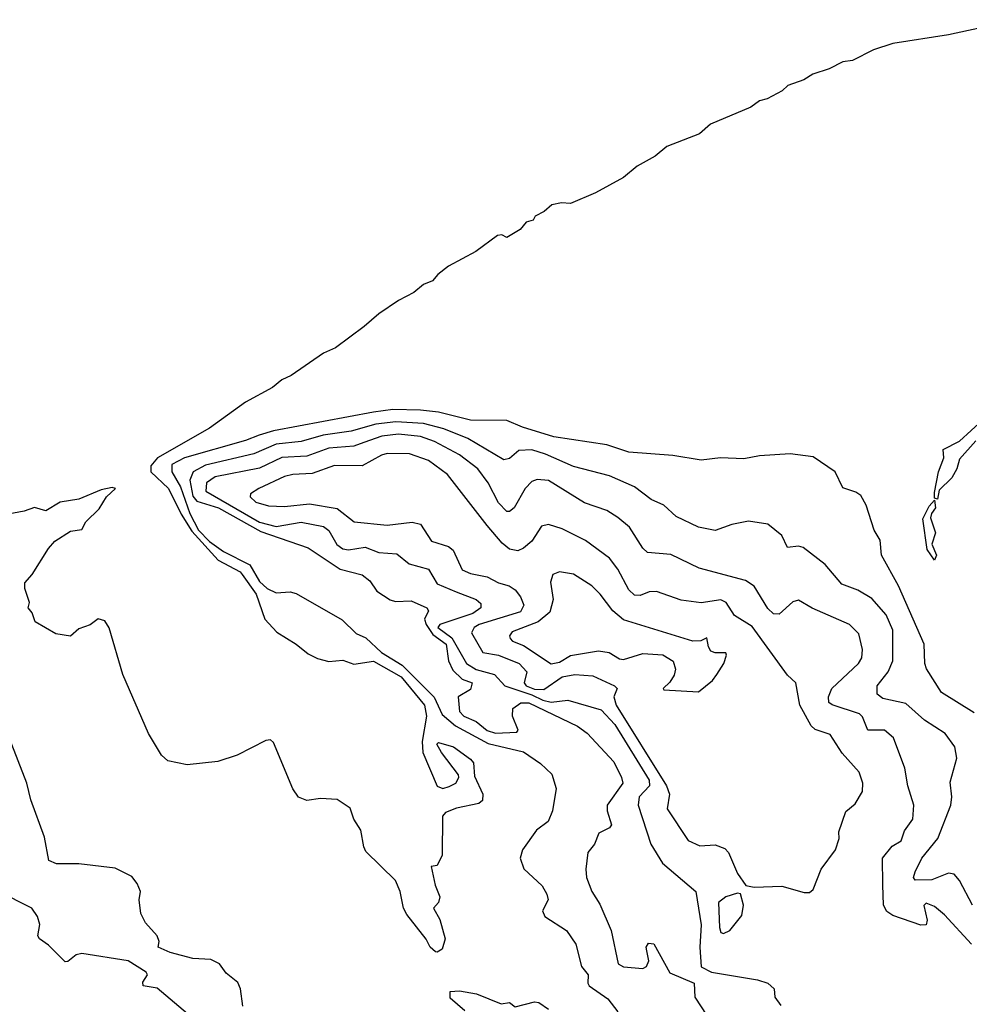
# Model space of a CAD drawing. Extents: x 1443846 to 1577407, y 839182 to 927291.
# Tile 145 of 256: x 1458512 to 1461930, y 911179 to 914721. Entities that reach past the tile are written whole.
import ezdxf

# ---------------------------------------------------------------- set-up
doc = ezdxf.new("R2010")
doc.units = 0

msp = doc.modelspace()

# ---------------------------------------------------------------- linework, layer by layer
at = {"layer": '0CON20XD'}
for points in [[(1462105, 914721.4), (1461855, 914667.5), (1461655, 914636.2), (1461585, 914612.5), (1461510, 914575), (1461475, 914570), (1461425, 914544.2), (1461366.2, 914525), (1461334.4, 914505.6), (1461276.7, 914485), (1461256.2, 914465), (1461202.8, 914437.2), (1461175, 914429.4), (1461143.3, 914406.7), (1460998, 914345), (1460958.7, 914311.3), (1460841.1, 914265), (1460799.1, 914230.9), (1460734, 914195), (1460685, 914154.2), (1460585, 914098.8), (1460495, 914060), (1460462.5, 914062.5), (1460427.5, 914055), (1460399.2, 914030.8), (1460366.7, 914015), (1460360, 914000), (1460335, 913992.5), (1460313.6, 913966.4), (1460265, 913937.5), (1460247, 913947), (1460231.2, 913945), (1460153.1, 913886.9), (1460055, 913834.4), (1460017.3, 913805), (1459998.2, 913781.8), (1459965, 913769), (1459930.1, 913739.9), (1459875, 913711), (1459805, 913663.3), (1459751.9, 913618.1), (1459648.7, 913541.3), (1459605, 913522), (1459489.3, 913440.7), (1459455, 913426.2), (1459421.7, 913398.3), (1459324, 913345), (1459195, 913251.2), (1459007.9, 913145), (1458984.2, 913115.8), (1458984, 913095), (1459047.3, 913035), (1459092.6, 912942.6), (1459131, 912881), (1459226.7, 912776.7), (1459305, 912735.2), (1459313.1, 912725), (1459362.9, 912655), (1459394.2, 912564.2), (1459437.6, 912517.6), (1459506.9, 912475), (1459549.8, 912439.8), (1459583.3, 912423.3), (1459625, 912412.7), (1459675, 912416.7), (1459715, 912402.3), (1459785, 912413.5), (1459885, 912356.9), (1459969.1, 912255), (1459975.6, 912215), (1459960.9, 912125), (1459962.9, 912085), (1460014.1, 911964.1), (1460035, 911955.6), (1460057.8, 911962.2), (1460081.2, 911975), (1460092, 911995), (1460091.2, 912005), (1460030.6, 912085), (1460013.8, 912115), (1460019.3, 912120.7), (1460073.3, 912105), (1460135, 912061.2), (1460145, 912048), (1460149.4, 911999.4), (1460179.1, 911935), (1460177.4, 911912.6), (1460165, 911900.8), (1460083.8, 911885), (1460045, 911869.4), (1460034.1, 911855.9), (1460032.8, 911715), (1460015, 911678.1), (1459993.3, 911675), (1460007.3, 911607.3), (1460024, 911565), (1460018.8, 911545), (1460001.4, 911525), (1460023.8, 911483.8), (1460043.4, 911415), (1460033, 911377), (1460015, 911366.1), (1460008.2, 911368.2), (1459989.6, 911385), (1459975, 911413.8), (1459905, 911502), (1459892.9, 911525), (1459881.4, 911585), (1459865, 911624.4), (1459758.3, 911728.3), (1459750, 911745), (1459739.5, 911805), (1459714.8, 911844.8), (1459701.3, 911885), (1459655, 911915.6), (1459595, 911918.8), (1459545, 911912), (1459515, 911924.2), (1459495, 911953.8), (1459425, 912121.2), (1459415, 912130.8), (1459397.7, 912127.7), (1459295, 912075.7), (1459225, 912052.5), (1459115, 912040.4), (1459045, 912054.7), (1459022.6, 912075), (1458975, 912152.9), (1458882.9, 912365), (1458833.5, 912533.5), (1458818.2, 912558.2), (1458794.6, 912565.4), (1458765, 912544.5), (1458725, 912530), (1458695, 912504), (1458642.3, 912512.3), (1458567.5, 912555), (1458557, 912587), (1458542.5, 912605), (1458547.5, 912625), (1458530, 912675), (1458530, 912695), (1458556.7, 912725), (1458615, 912818.8), (1458638, 912845), (1458695, 912880.8), (1458735, 912887.5), (1458750, 912915), (1458798.1, 912961.9), (1458823.8, 913005), (1458856.2, 913035), (1458845, 913038), (1458805, 913030), (1458724.2, 912995.8), (1458658, 912985), (1458606.2, 912953.8), (1458565, 912965.8), (1458527.3, 912952.7), (1458431.2, 912935)], [(1461947.2, 912227.2), (1461830.4, 912300.4), (1461776, 912386), (1461770, 912405), (1461767.9, 912475), (1461674.8, 912684.8), (1461614.5, 912795), (1461609.3, 912849.3), (1461587.5, 912885), (1461558.8, 912975), (1461539.5, 913009.5), (1461521.7, 913021.7), (1461475, 913037.5), (1461446.7, 913095), (1461368.3, 913148.3), (1461285, 913160), (1461175, 913152.5), (1461118.6, 913141.4), (1461034.5, 913144.5), (1460965, 913136.7), (1460863, 913153), (1460705, 913165.4), (1460625, 913191.5), (1460435, 913220.7), (1460321.9, 913255), (1460265, 913279.1), (1460135, 913280.4), (1460019.2, 913309.2), (1459955, 913317), (1459855, 913318.5), (1459785, 913309.9), (1459425, 913241.9), (1459373.8, 913226.2), (1459325, 913207.3), (1459105, 913145.4), (1459059.2, 913120.8), (1459058.8, 913095), (1459090.3, 913040.3), (1459124.1, 912945), (1459155.8, 912885), (1459195, 912844), (1459245, 912807.9), (1459340, 912760), (1459375, 912699.8), (1459402.7, 912675), (1459435, 912659.3), (1459485, 912663.3), (1459507.3, 912657.3), (1459672.1, 912562.1), (1459722.5, 912512.5), (1459757.7, 912497.7), (1459814, 912445), (1459888.6, 912398.6), (1460003.9, 912283.9), (1460031.9, 912221.9), (1460080.6, 912180.6), (1460197.6, 912117.6), (1460325, 912087.8), (1460386.8, 912045), (1460427.2, 912007.2), (1460442.9, 911955), (1460429.7, 911875), (1460413.6, 911836.4), (1460372.2, 911805), (1460321.3, 911735), (1460313.5, 911705), (1460326.2, 911666.2), (1460392, 911605), (1460408.8, 911575), (1460413.8, 911555), (1460394, 911515), (1460402, 911495), (1460480, 911445), (1460513.8, 911395), (1460534, 911315), (1460557.5, 911285), (1460556.7, 911255), (1460562, 911245), (1460628.3, 911198.3), (1460665, 911151.5)], [(1461768.8, 912201.2), (1461701.2, 912261.2), (1461619.3, 912279.3), (1461598.9, 912295), (1461598.8, 912325), (1461638.1, 912375), (1461654.7, 912415), (1461654.8, 912524.8), (1461630.6, 912580.6), (1461579.3, 912639.3), (1461528.7, 912668.7), (1461470.9, 912690.9), (1461411.3, 912761.3), (1461331.9, 912821.9), (1461315, 912827.8), (1461275, 912822.5), (1461255, 912866), (1461205, 912906.7), (1461135, 912917.1), (1461075, 912904.6), (1461015, 912883.3), (1460955, 912895.5), (1460875, 912934.5), (1460830.8, 912975), (1460785, 912995.4), (1460725, 913040.4), (1460635, 913080), (1460505, 913114.3), (1460405, 913158.8), (1460355, 913174.1), (1460309, 913171), (1460275, 913142.5), (1460255, 913137.3), (1460125, 913214.1), (1460038.8, 913248.8), (1459965, 913268.4), (1459865.1, 913274.9), (1459793.5, 913266.5), (1459705, 913241.3), (1459603.9, 913226.1), (1459525, 913204.3), (1459435, 913194.4), (1459355, 913159.3), (1459181, 913119), (1459135.8, 913094.2), (1459124.1, 913064.1), (1459135, 913007.2), (1459149.4, 912989.4), (1459227.8, 912965), (1459380.2, 912880.2), (1459550.7, 912820.7), (1459665, 912744.9), (1459745, 912723.5), (1459772.5, 912702.5), (1459797.7, 912665), (1459845, 912634), (1459865, 912628.4), (1459920.4, 912630.4), (1459977.8, 912605), (1459983.5, 912595), (1459968.3, 912565), (1459974.3, 912545), (1459999.3, 912509.3), (1460046.7, 912475), (1460055.2, 912415), (1460071, 912381), (1460105, 912348.2), (1460140, 912335), (1460135, 912311.4), (1460090, 912285), (1460095, 912232.5), (1460110, 912215), (1460155, 912196.3), (1460195, 912164.6), (1460225, 912154.9), (1460301.5, 912158.5), (1460306.1, 912165), (1460286, 912215), (1460287.2, 912242.8), (1460316, 912264), (1460345, 912264.1), (1460519.9, 912179.9), (1460554, 912154), (1460650.8, 912050.8), (1460678.4, 911995), (1460682.3, 911975), (1460626.5, 911895), (1460626.2, 911875), (1460642.3, 911825), (1460635, 911813.6), (1460595.9, 911794.1), (1460580.8, 911755), (1460557, 911725), (1460549.4, 911665), (1460552.4, 911635), (1460571, 911585), (1460599.5, 911539.5), (1460641.4, 911445), (1460666.5, 911325), (1460685, 911313.6), (1460755, 911307.4), (1460767.5, 911315), (1460776.5, 911335), (1460768.7, 911371.3), (1460766.9, 911385), (1460775, 911398.6), (1460795, 911396.4), (1460852.2, 911292.2), (1460939.2, 911255), (1460942, 911205), (1460985, 911138.8)], [(1461953.5, 913206.5), (1461895, 913140.4), (1461885.5, 913105), (1461866.7, 913073.3), (1461821.5, 913028.5), (1461815, 912996.7), (1461805, 913000), (1461805, 913020), (1461819.7, 913095), (1461838.9, 913145), (1461836.2, 913175), (1461894.5, 913205), (1461978.2, 913281.8)], [(1461938.4, 911395), (1461840.4, 911500.4), (1461805, 911531), (1461775, 911543.1), (1461766.1, 911533.9), (1461778.8, 911481.2), (1461775, 911464.3), (1461755, 911464), (1461655, 911498.5), (1461633.2, 911513.2), (1461620.8, 911535), (1461618.2, 911608.2), (1461618, 911705), (1461652.7, 911747.3), (1461685, 911766.5), (1461696.7, 911803.3), (1461727.3, 911845), (1461730, 911895), (1461708.7, 911965), (1461697.9, 912027.9), (1461657.1, 912137.1), (1461624.7, 912164.7), (1461565, 912164.7), (1461545, 912213.3), (1461534.5, 912224.5), (1461435.8, 912255.8), (1461424.7, 912265), (1461422.6, 912285), (1461435, 912314.6), (1461530.8, 912405), (1461543.2, 912425), (1461545.3, 912455.3), (1461531.8, 912511.8), (1461499.2, 912545), (1461364.2, 912604.2), (1461315, 912632.5), (1461295, 912626.7), (1461245, 912582.9), (1461225, 912583.9), (1461205, 912602.7), (1461155, 912683.3), (1461124.1, 912704.1), (1460957.8, 912747.8), (1460855, 912797.5), (1460772, 912805), (1460755, 912820.6), (1460707.3, 912895), (1460665, 912930.8), (1460625, 912955.3), (1460545, 912982.8), (1460415, 913063.5), (1460375, 913067.5), (1460355, 913060), (1460331.8, 913035), (1460291.5, 912965), (1460275, 912952.1), (1460265, 912952.3), (1460235, 912983.1), (1460198.6, 913055), (1460160.3, 913105), (1460095, 913156.1), (1460005, 913203.8), (1459955, 913221.7), (1459875, 913230.6), (1459815, 913223.2), (1459750.3, 913200.3), (1459715, 913187), (1459625, 913179.7), (1459545, 913151), (1459455, 913146.6), (1459375, 913108.2), (1459215, 913076.4), (1459184, 913055), (1459181.5, 913025), (1459375, 912913.1), (1459435, 912897.4), (1459525, 912913.2), (1459605, 912897.4), (1459625, 912883.1), (1459653.2, 912833.2), (1459675, 912817.1), (1459695, 912814.3), (1459755, 912823.8), (1459804.8, 912804.8), (1459869.4, 912799.4), (1459913.9, 912763.9), (1459983.1, 912745), (1460015, 912692), (1460083.2, 912663.2), (1460154.8, 912634.8), (1460171.4, 912621.4), (1460172.1, 912605), (1460142.5, 912585), (1460024.1, 912545.9), (1460016.3, 912535), (1460067.7, 912497.7), (1460120, 912405), (1460155, 912383.6), (1460220.4, 912365), (1460257.8, 912325), (1460355, 912292.7), (1460395, 912272.9), (1460425, 912265.7), (1460485, 912273.2), (1460605, 912238.9), (1460654.5, 912185), (1460778.2, 911985), (1460778.9, 911965), (1460742.1, 911925), (1460737.7, 911895), (1460783.2, 911755), (1460826.1, 911686.1), (1460945.5, 911585), (1460965.1, 911465), (1460960, 911385), (1460964.2, 911314.2), (1461002.5, 911295), (1461167.4, 911267.4), (1461204.4, 911255), (1461227.5, 911235), (1461230, 911205), (1461251.9, 911175)], [(1461355, 911581.2), (1461367.7, 911592.3), (1461396.7, 911665), (1461448.8, 911735), (1461461.2, 911775), (1461460.7, 911799.3), (1461485, 911872.5), (1461519.3, 911900.7), (1461545.4, 911944.6), (1461546.4, 911975), (1461533.9, 912013.9), (1461472.6, 912082.6), (1461429.2, 912149.2), (1461375, 912167), (1461360.4, 912180.4), (1461320.5, 912255), (1461305.7, 912335.7), (1461275, 912363.6), (1461147.8, 912537.8), (1461085, 912577.6), (1461054.9, 912624.9), (1461035, 912634.5), (1460965, 912623.6), (1460893.3, 912633.3), (1460804, 912664), (1460777.1, 912662.9), (1460745, 912649.2), (1460725, 912651.1), (1460705, 912670), (1460664.8, 912744.8), (1460635, 912783.6), (1460548, 912848), (1460465, 912889.6), (1460415, 912905.4), (1460390.3, 912899.7), (1460354.8, 912845.2), (1460325, 912819.7), (1460305, 912810.8), (1460275, 912816.6), (1460248.6, 912838.6), (1460195, 912901.6), (1460051.8, 913085), (1459982.7, 913135), (1459915, 913159.1), (1459835, 913160.2), (1459814.5, 913155), (1459745, 913116.7), (1459645, 913117.5), (1459565, 913088.6), (1459495, 913084.8), (1459465, 913077.4), (1459372.9, 913035), (1459342.9, 913015), (1459341.9, 913005), (1459361.4, 912985), (1459407.4, 912972.6), (1459465, 912969.6), (1459555, 912979.8), (1459655, 912962.6), (1459715.3, 912915.3), (1459835, 912903.2), (1459925, 912913.8), (1459955, 912906), (1459994.6, 912845), (1460055, 912825.7), (1460072.3, 912812.3), (1460105, 912742.5), (1460135, 912728.5), (1460195, 912717), (1460235, 912695.6), (1460274, 912684), (1460295, 912669.6), (1460314.6, 912645), (1460326.6, 912615), (1460315, 912590.8), (1460165.4, 912545), (1460148.2, 912535), (1460138.2, 912515), (1460178.9, 912445), (1460235, 912434.5), (1460309.2, 912405), (1460336.8, 912375), (1460327.4, 912335), (1460334.6, 912325), (1460365, 912313.3), (1460398.4, 912311.6), (1460465, 912356.6), (1460510, 912365), (1460575, 912360.8), (1460653.1, 912325), (1460662.9, 912315), (1460650.2, 912285), (1460658.4, 912255), (1460840, 911965), (1460850.6, 911935), (1460842, 911882), (1460918.3, 911768.3), (1460959.4, 911749.4), (1461015, 911752.4), (1461049.9, 911739.9), (1461062.8, 911725), (1461095, 911650), (1461125, 911606.7), (1461155, 911600), (1461255, 911603.8), (1461335, 911581.2), (1461355, 911581.2)], [(1461805, 912776.7), (1461778.8, 912815), (1461762.6, 912925), (1461785, 912971.5), (1461805, 912992.5), (1461808, 912965), (1461793.5, 912945), (1461790.6, 912929.4), (1461808.4, 912875), (1461795.4, 912835), (1461811.9, 912795), (1461805, 912776.7)], [(1460955, 912303.3), (1461005.7, 912344.3), (1461021.2, 912365), (1461046.2, 912405), (1461056.2, 912435), (1461053, 912443), (1461015, 912442.9), (1460999.8, 912449.8), (1460990.6, 912465), (1460985, 912497.5), (1460963, 912487), (1460935, 912485.6), (1460685, 912561.9), (1460646.7, 912595), (1460601.5, 912655), (1460570.9, 912685), (1460505, 912726.1), (1460455.4, 912734.6), (1460430.8, 912725), (1460422.8, 912697.2), (1460432.2, 912635), (1460419.7, 912590.3), (1460378.2, 912555), (1460285, 912518.4), (1460275.4, 912505), (1460277.7, 912495), (1460285.5, 912485), (1460325, 912469.3), (1460425, 912403.5), (1460455, 912409.5), (1460495, 912434), (1460595, 912450.9), (1460634.1, 912444.1), (1460671.3, 912421.3), (1460685, 912420), (1460755, 912441.1), (1460826.8, 912436.8), (1460863.4, 912413.4), (1460872.2, 912385), (1460867.1, 912362.9), (1460852, 912338), (1460827.5, 912315), (1460830, 912310), (1460955, 912303.3)], [(1461941.2, 911535), (1461894.7, 911624.7), (1461875, 911647.3), (1461855, 911650.3), (1461795, 911626.4), (1461735, 911625.6), (1461729.2, 911635), (1461734.7, 911655), (1461758.8, 911705), (1461817.3, 911775), (1461863.6, 911895), (1461867.5, 911925), (1461861.5, 911978.5), (1461885.5, 912065), (1461877.5, 912105), (1461843.4, 912153.4), (1461768.8, 912201.2)], [(1459315, 911172.5), (1459306, 911235), (1459297, 911257), (1459255, 911290.8), (1459230.6, 911325), (1459199.5, 911339.5), (1459135, 911344.1), (1459053.8, 911365), (1459010, 911385), (1459013.3, 911405), (1459006.7, 911425), (1458965, 911472), (1458947.5, 911505), (1458942, 911555), (1458946.9, 911585), (1458935, 911613.8), (1458915, 911638.8), (1458855, 911668.8), (1458725, 911684.8), (1458644.7, 911684.7), (1458616.7, 911696.7), (1458600.6, 911780.6), (1458551.5, 911915), (1458537, 911975), (1458475.3, 912134.7)], [(1461045, 911433.3), (1461067.5, 911445), (1461111.7, 911498.3), (1461117.1, 911535), (1461105.9, 911575.9), (1461095, 911578.6), (1461054, 911565), (1461027.5, 911545), (1461030.6, 911455), (1461035, 911437.5), (1461045, 911433.3)], [(1459131.1, 911131.1), (1459006.9, 911236.9), (1458955.8, 911245), (1458955, 911258), (1458971.5, 911285), (1458967.3, 911295), (1458902.2, 911335), (1458735, 911361.7), (1458715, 911356.9), (1458685, 911332.5), (1458675, 911331.8), (1458615, 911391.3), (1458582.5, 911415), (1458577.5, 911425), (1458584.2, 911465.8), (1458575.4, 911495), (1458555, 911524.3), (1458514.6, 911544.6), (1458475, 911565.6)], [(1460113.6, 911155), (1460061.3, 911201.3), (1460061.1, 911225), (1460095, 911227.6), (1460156.6, 911216.6), (1460245, 911180.3), (1460275.4, 911185.4), (1460295, 911170), (1460365, 911187.5), (1460380, 911185), (1460415, 911161.2)]]:
    msp.add_lwpolyline(points, dxfattribs=at)

doc.saveas('drawing.dxf')
